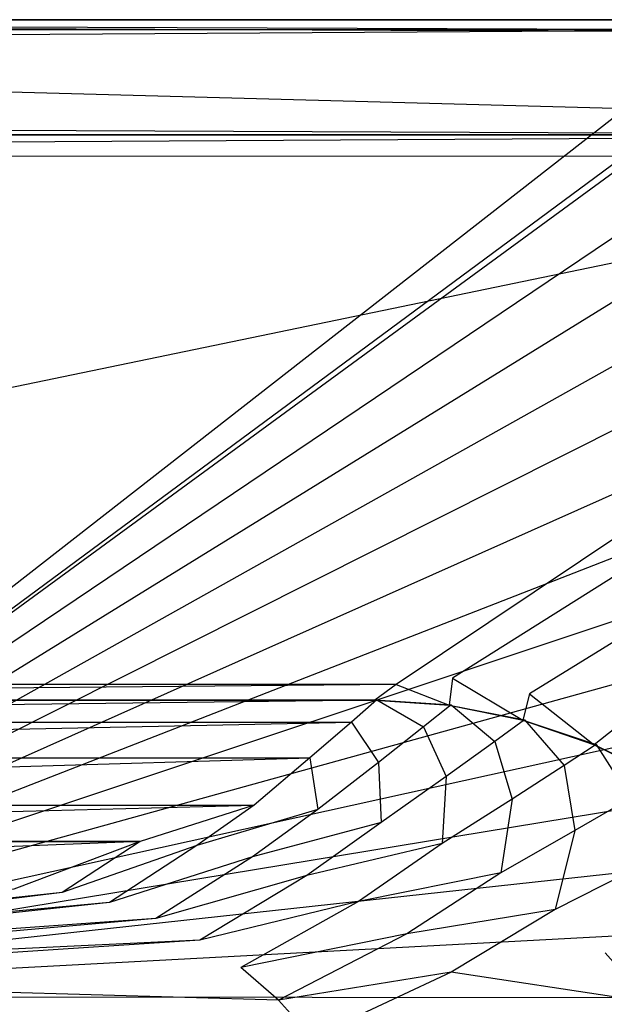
# Model space of a CAD drawing. Extents: x 0 to 0.55, y -0.37 to 0.
# Tile 19 of 21: x 0.361 to 0.456, y -0.159 to 0. Entities that reach past the tile are written whole.
import ezdxf

# ---------------------------------------------------------------- set-up
doc = ezdxf.new("R2010")
doc.units = 0
doc.layers.add('L0_WT_51665_0___REPLACEMTFOREMP', color=7, linetype='CONTINUOUS')

msp = doc.modelspace()

# ---------------------------------------------------------------- linework, layer by layer
at = {"layer": 'L0_WT_51665_0___REPLACEMTFOREMP', "color": 8}
for points, invisible_edges in [([(0.539809, -0.00219, 0.179858), (0.010247, 0, 0.179839), (0.010191, -0.00219, 0.179858), (0.539809, -0.00219, 0.179858)], 13), ([(0.010247, 0, 0.179839), (0.539809, -0.00219, 0.179858), (0.539753, 0, 0.179839), (0.010247, 0, 0.179839)], 14), ([(0.010247, 0, 0.179839), (0.539184, -0.000001, 0.176787), (0.010816, -0.000001, 0.176787), (0.010247, 0, 0.179839)], 13), ([(0.539184, -0.000001, 0.176787), (0.010247, 0, 0.179839), (0.539753, 0, 0.179839), (0.539184, -0.000001, 0.176787)], 14), ([(0.539184, -0.000001, 0.176787), (0.275, -0.000035, 0.094852), (0.010816, -0.000001, 0.176787), (0.539184, -0.000001, 0.176787)], 14), ([(0.075506, -0.000064, 0.001788), (0.474531, -0.001647, 0.001772), (0.075464, -0.001647, 0.00177), (0.075506, -0.000064, 0.001788)], 13), ([(0.076833, -0.000062, 0.00484), (0.474494, -0.000064, 0.001788), (0.075506, -0.000064, 0.001788), (0.076833, -0.000062, 0.00484)], 13), ([(0.474531, -0.001647, 0.001772), (0.075506, -0.000064, 0.001788), (0.474494, -0.000064, 0.001788), (0.474531, -0.001647, 0.001772)], 14), ([(0.275, -0.000035, 0.094852), (0.473167, -0.000062, 0.00484), (0.076833, -0.000062, 0.00484), (0.275, -0.000035, 0.094852)], 14), ([(0.474494, -0.000064, 0.001788), (0.076833, -0.000062, 0.00484), (0.473167, -0.000062, 0.00484), (0.474494, -0.000064, 0.001788)], 14), ([(0.539184, -0.000001, 0.176787), (0.540806, -0.000013, 0.17607), (0.275, -0.000035, 0.094852), (0.539184, -0.000001, 0.176787)], 14), ([(0.540806, -0.000013, 0.17607), (0.541478, -0.00004, 0.17434), (0.275, -0.000035, 0.094852), (0.540806, -0.000013, 0.17607)], 14), ([(0.540997, -0.000063, 0.168568), (0.536057, -0.000063, 0.130122), (0.275, -0.000035, 0.094852), (0.540997, -0.000063, 0.168568)], 14), ([(0.541478, -0.000063, 0.172309), (0.540997, -0.000063, 0.168568), (0.275, -0.000035, 0.094852), (0.541478, -0.000063, 0.172309)], 14), ([(0.541478, -0.00004, 0.17434), (0.541478, -0.000063, 0.172309), (0.275, -0.000035, 0.094852), (0.541478, -0.00004, 0.17434)], 14), ([(0.536057, -0.000063, 0.130122), (0.518884, -0.000063, 0.082586), (0.275, -0.000035, 0.094852), (0.536057, -0.000063, 0.130122)], 14), ([(0.275, -0.000035, 0.094852), (0.518884, -0.000063, 0.082586), (0.503602, -0.000063, 0.043228), (0.275, -0.000035, 0.094852)], 14), ([(0.275, -0.000035, 0.094852), (0.473918, -0.000063, 0.005786), (0.473167, -0.000062, 0.00484), (0.275, -0.000035, 0.094852)], 14), ([(0.275, -0.000035, 0.094852), (0.503602, -0.000063, 0.043228), (0.473918, -0.000063, 0.005786), (0.275, -0.000035, 0.094852)], 14), ([(0.540181, -0.016537, 0.179982), (0.010191, -0.00219, 0.179858), (0.009819, -0.016537, 0.179982), (0.540181, -0.016537, 0.179982)], 13), ([(0.010191, -0.00219, 0.179858), (0.540181, -0.016537, 0.179982), (0.539809, -0.00219, 0.179858), (0.010191, -0.00219, 0.179858)], 14), ([(0.474531, -0.001647, 0.001772), (0.077828, -0.004168, 0.001755), (0.075464, -0.001647, 0.00177), (0.474531, -0.001647, 0.001772)], 13), ([(0.077828, -0.004168, 0.001755), (0.474531, -0.001647, 0.001772), (0.472158, -0.004168, 0.001757), (0.077828, -0.004168, 0.001755)], 14), ([(0.472158, -0.004168, 0.001757), (0.274999, -0.157936, 0.000809), (0.077828, -0.004168, 0.001755), (0.472158, -0.004168, 0.001757)], 14), ([(0.47234, -0.012079, 0.00167), (0.274999, -0.157936, 0.000809), (0.472158, -0.004168, 0.001757), (0.47234, -0.012079, 0.00167)], 14), ([(0.472375, -0.013561, 0.001656), (0.274999, -0.157936, 0.000809), (0.47234, -0.012079, 0.00167), (0.472375, -0.013561, 0.001656)], 14), ([(0.472674, -0.0247, 0.001528), (0.274999, -0.157936, 0.000809), (0.472375, -0.013561, 0.001656), (0.472674, -0.0247, 0.001528)], 14), ([(0.540234, -0.018581, 0.18), (0.009819, -0.016537, 0.179982), (0.009766, -0.018581, 0.18), (0.540234, -0.018581, 0.18)], 13), ([(0.009819, -0.016537, 0.179982), (0.540234, -0.018581, 0.18), (0.540181, -0.016537, 0.179982), (0.009819, -0.016537, 0.179982)], 14), ([(0.543192, -0.018631, 0.173998), (0.005181, -0.018645, 0.172262), (0.544819, -0.018645, 0.172262), (0.543192, -0.018631, 0.173998)], 13), ([(0.005181, -0.018645, 0.172262), (0.543192, -0.018631, 0.173998), (0.006808, -0.018631, 0.173998), (0.005181, -0.018645, 0.172262)], 14), ([(0.009849, -0.022023, 0.172264), (0.544819, -0.018645, 0.172262), (0.005181, -0.018645, 0.172262), (0.009849, -0.022023, 0.172264)], 13), ([(0.006808, -0.018624, 0.174764), (0.543192, -0.018624, 0.174764), (0.542231, -0.018604, 0.177239), (0.006808, -0.018624, 0.174764)], 13), ([(0.006808, -0.018624, 0.174764), (0.542231, -0.018604, 0.177239), (0.007769, -0.018604, 0.177239), (0.006808, -0.018624, 0.174764)], 10), ([(0.543192, -0.018624, 0.174764), (0.006808, -0.018631, 0.173998), (0.543192, -0.018631, 0.173998), (0.543192, -0.018624, 0.174764)], 13), ([(0.006808, -0.018631, 0.173998), (0.543192, -0.018624, 0.174764), (0.006808, -0.018624, 0.174764), (0.006808, -0.018631, 0.173998)], 10), ([(0.007769, -0.018604, 0.177239), (0.542231, -0.018604, 0.177239), (0.53991, -0.018595, 0.178264), (0.007769, -0.018604, 0.177239)], 15), ([(0.007769, -0.018604, 0.177239), (0.53991, -0.018595, 0.178264), (0.01009, -0.018595, 0.178264), (0.007769, -0.018604, 0.177239)], 15), ([(0.01009, -0.018595, 0.178264), (0.540234, -0.018581, 0.18), (0.009766, -0.018581, 0.18), (0.01009, -0.018595, 0.178264)], 14), ([(0.544819, -0.018645, 0.172262), (0.009849, -0.022023, 0.172264), (0.540004, -0.022129, 0.172264), (0.544819, -0.018645, 0.172262)], 14), ([(0.540234, -0.018581, 0.18), (0.01009, -0.018595, 0.178264), (0.53991, -0.018595, 0.178264), (0.540234, -0.018581, 0.18)], 13), ([(0.127992, -0.107512, 0.172296), (0.540004, -0.022129, 0.172264), (0.009849, -0.022023, 0.172264), (0.127992, -0.107512, 0.172296)], 13), ([(0.540004, -0.022129, 0.172264), (0.127992, -0.107512, 0.172296), (0.422008, -0.107512, 0.172296), (0.540004, -0.022129, 0.172264)], 14), ([(0.540852, -0.027935, 0.172326), (0.540004, -0.022129, 0.172264), (0.422008, -0.107512, 0.172296), (0.540852, -0.027935, 0.172326)], 14), ([(0.472972, -0.035833, 0.001401), (0.274999, -0.157936, 0.000809), (0.472674, -0.0247, 0.001528), (0.472972, -0.035833, 0.001401)], 14), ([(0.540852, -0.027935, 0.172326), (0.422008, -0.107512, 0.172296), (0.431122, -0.106486, 0.17229), (0.540852, -0.027935, 0.172326)], 14), ([(0.541092, -0.037238, 0.172403), (0.540852, -0.027935, 0.172326), (0.431122, -0.106486, 0.17229), (0.541092, -0.037238, 0.172403)], 14), ([(0.473271, -0.046966, 0.001273), (0.274999, -0.157936, 0.000809), (0.472972, -0.035833, 0.001401), (0.473271, -0.046966, 0.001273)], 14), ([(0.541092, -0.037238, 0.172403), (0.431122, -0.106486, 0.17229), (0.443538, -0.109019, 0.172329), (0.541092, -0.037238, 0.172403)], 14), ([(0.542158, -0.048112, 0.172492), (0.541092, -0.037238, 0.172403), (0.443538, -0.109019, 0.172329), (0.542158, -0.048112, 0.172492)], 14), ([(0.47357, -0.0581, 0.001146), (0.274999, -0.157936, 0.000809), (0.473271, -0.046966, 0.001273), (0.47357, -0.0581, 0.001146)], 14), ([(0.542158, -0.048112, 0.172492), (0.443538, -0.109019, 0.172329), (0.457373, -0.114607, 0.172414), (0.542158, -0.048112, 0.172492)], 14), ([(0.473869, -0.069233, 0.001019), (0.274999, -0.157936, 0.000809), (0.47357, -0.0581, 0.001146), (0.473869, -0.069233, 0.001019)], 14), ([(0.474168, -0.080367, 0.000891), (0.274999, -0.157936, 0.000809), (0.473869, -0.069233, 0.001019), (0.474168, -0.080367, 0.000891)], 14), ([(0.474466, -0.0915, 0.000764), (0.274999, -0.157936, 0.000809), (0.474168, -0.080367, 0.000891), (0.474466, -0.0915, 0.000764)], 14), ([(0.474765, -0.102634, 0.000636), (0.274999, -0.157936, 0.000809), (0.474466, -0.0915, 0.000764), (0.474765, -0.102634, 0.000636)], 14), ([(0.475064, -0.113767, 0.000509), (0.274999, -0.157936, 0.000809), (0.474765, -0.102634, 0.000636), (0.475064, -0.113767, 0.000509)], 14), ([(0.422008, -0.107512, 0.172296), (0.430577, -0.110823, 0.17231), (0.431122, -0.106486, 0.17229), (0.422008, -0.107512, 0.172296)], 14), ([(0.442463, -0.113248, 0.172348), (0.431122, -0.106486, 0.17229), (0.430577, -0.110823, 0.17231), (0.442463, -0.113248, 0.172348)], 13), ([(0.431122, -0.106486, 0.17229), (0.442463, -0.113248, 0.172348), (0.443538, -0.109019, 0.172329), (0.431122, -0.106486, 0.17229)], 14), ([(0.131444, -0.11001, 0.172297), (0.422008, -0.107512, 0.172296), (0.127992, -0.107512, 0.172296), (0.131444, -0.11001, 0.172297)], 13), ([(0.422008, -0.107512, 0.172296), (0.131444, -0.11001, 0.172297), (0.418556, -0.11001, 0.172297), (0.422008, -0.107512, 0.172296)], 14), ([(0.430577, -0.110823, 0.17231), (0.422008, -0.107512, 0.172296), (0.418556, -0.11001, 0.172297), (0.430577, -0.110823, 0.17231)], 13), ([(0.454011, -0.117244, 0.172411), (0.443538, -0.109019, 0.172329), (0.442463, -0.113248, 0.172348), (0.454011, -0.117244, 0.172411)], 13), ([(0.443538, -0.109019, 0.172329), (0.454011, -0.117244, 0.172411), (0.457373, -0.114607, 0.172414), (0.443538, -0.109019, 0.172329)], 14), ([(0.131481, -0.110003, 0.168047), (0.418556, -0.11001, 0.172297), (0.131444, -0.11001, 0.172297), (0.131481, -0.110003, 0.168047)], 14), ([(0.131641, -0.109973, 0.149629), (0.41861, -0.110003, 0.168047), (0.131481, -0.110003, 0.168047), (0.131641, -0.109973, 0.149629)], 14), ([(0.418556, -0.11001, 0.172297), (0.131481, -0.110003, 0.168047), (0.41861, -0.110003, 0.168047), (0.418556, -0.11001, 0.172297)], 13), ([(0.136201, -0.113571, 0.116535), (0.418843, -0.109973, 0.149629), (0.131641, -0.109973, 0.149629), (0.136201, -0.113571, 0.116535)], 14), ([(0.41861, -0.110003, 0.168047), (0.131641, -0.109973, 0.149629), (0.418843, -0.109973, 0.149629), (0.41861, -0.110003, 0.168047)], 13), ([(0.418843, -0.109973, 0.149629), (0.136201, -0.113571, 0.116535), (0.414766, -0.113571, 0.116535), (0.418843, -0.109973, 0.149629)], 13), ([(0.426429, -0.11436, 0.116547), (0.418843, -0.109973, 0.149629), (0.414766, -0.113571, 0.116535), (0.426429, -0.11436, 0.116547)], 13), ([(0.430631, -0.110816, 0.168059), (0.418556, -0.11001, 0.172297), (0.41861, -0.110003, 0.168047), (0.430631, -0.110816, 0.168059)], 13), ([(0.418556, -0.11001, 0.172297), (0.430631, -0.110816, 0.168059), (0.430577, -0.110823, 0.17231), (0.418556, -0.11001, 0.172297)], 14), ([(0.430867, -0.110786, 0.149642), (0.41861, -0.110003, 0.168047), (0.418843, -0.109973, 0.149629), (0.430867, -0.110786, 0.149642)], 13), ([(0.41861, -0.110003, 0.168047), (0.430867, -0.110786, 0.149642), (0.430631, -0.110816, 0.168059), (0.41861, -0.110003, 0.168047)], 14), ([(0.418843, -0.109973, 0.149629), (0.426429, -0.11436, 0.116547), (0.430867, -0.110786, 0.149642), (0.418843, -0.109973, 0.149629)], 14), ([(0.437961, -0.116713, 0.116584), (0.430867, -0.110786, 0.149642), (0.426429, -0.11436, 0.116547), (0.437961, -0.116713, 0.116584)], 13), ([(0.442518, -0.113241, 0.168098), (0.430577, -0.110823, 0.17231), (0.430631, -0.110816, 0.168059), (0.442518, -0.113241, 0.168098)], 13), ([(0.430577, -0.110823, 0.17231), (0.442518, -0.113241, 0.168098), (0.442463, -0.113248, 0.172348), (0.430577, -0.110823, 0.17231)], 14), ([(0.442757, -0.113212, 0.14968), (0.430631, -0.110816, 0.168059), (0.430867, -0.110786, 0.149642), (0.442757, -0.113212, 0.14968)], 13), ([(0.430631, -0.110816, 0.168059), (0.442757, -0.113212, 0.14968), (0.442518, -0.113241, 0.168098), (0.430631, -0.110816, 0.168059)], 14), ([(0.430867, -0.110786, 0.149642), (0.437961, -0.116713, 0.116584), (0.442757, -0.113212, 0.14968), (0.430867, -0.110786, 0.149642)], 14), ([(0.143404, -0.119371, 0.083462), (0.414766, -0.113571, 0.116535), (0.136201, -0.113571, 0.116535), (0.143404, -0.119371, 0.083462)], 14), ([(0.414766, -0.113571, 0.116535), (0.143404, -0.119371, 0.083462), (0.408046, -0.119371, 0.083462), (0.414766, -0.113571, 0.116535)], 13), ([(0.475363, -0.1249, 0.000382), (0.274999, -0.157936, 0.000809), (0.475064, -0.113767, 0.000509), (0.475363, -0.1249, 0.000382)], 14), ([(0.419126, -0.120121, 0.083474), (0.414766, -0.113571, 0.116535), (0.408046, -0.119371, 0.083462), (0.419126, -0.120121, 0.083474)], 13), ([(0.414766, -0.113571, 0.116535), (0.419126, -0.120121, 0.083474), (0.426429, -0.11436, 0.116547), (0.414766, -0.113571, 0.116535)], 14), ([(0.430082, -0.122356, 0.083509), (0.426429, -0.11436, 0.116547), (0.419126, -0.120121, 0.083474), (0.430082, -0.122356, 0.083509)], 13), ([(0.426429, -0.11436, 0.116547), (0.430082, -0.122356, 0.083509), (0.437961, -0.116713, 0.116584), (0.426429, -0.11436, 0.116547)], 14), ([(0.449165, -0.120589, 0.116645), (0.442757, -0.113212, 0.14968), (0.437961, -0.116713, 0.116584), (0.449165, -0.120589, 0.116645)], 13), ([(0.454067, -0.117237, 0.16816), (0.442463, -0.113248, 0.172348), (0.442518, -0.113241, 0.168098), (0.454067, -0.117237, 0.16816)], 13), ([(0.442463, -0.113248, 0.172348), (0.454067, -0.117237, 0.16816), (0.454011, -0.117244, 0.172411), (0.442463, -0.113248, 0.172348)], 14), ([(0.454309, -0.117209, 0.149743), (0.442518, -0.113241, 0.168098), (0.442757, -0.113212, 0.14968), (0.454309, -0.117209, 0.149743)], 13), ([(0.442518, -0.113241, 0.168098), (0.454309, -0.117209, 0.149743), (0.454067, -0.117237, 0.16816), (0.442518, -0.113241, 0.168098)], 14), ([(0.442757, -0.113212, 0.14968), (0.449165, -0.120589, 0.116645), (0.454309, -0.117209, 0.149743), (0.442757, -0.113212, 0.14968)], 14), ([(0.465023, -0.122741, 0.172497), (0.457373, -0.114607, 0.172414), (0.454011, -0.117244, 0.172411), (0.465023, -0.122741, 0.172497)], 13), ([(0.440726, -0.126039, 0.083567), (0.437961, -0.116713, 0.116584), (0.430082, -0.122356, 0.083509), (0.440726, -0.126039, 0.083567)], 13), ([(0.437961, -0.116713, 0.116584), (0.440726, -0.126039, 0.083567), (0.449165, -0.120589, 0.116645), (0.437961, -0.116713, 0.116584)], 14), ([(0.459849, -0.125923, 0.116729), (0.454309, -0.117209, 0.149743), (0.449165, -0.120589, 0.116645), (0.459849, -0.125923, 0.116729)], 13), ([(0.465079, -0.122735, 0.168247), (0.454011, -0.117244, 0.172411), (0.454067, -0.117237, 0.16816), (0.465079, -0.122735, 0.168247)], 13), ([(0.454011, -0.117244, 0.172411), (0.465079, -0.122735, 0.168247), (0.465023, -0.122741, 0.172497), (0.454011, -0.117244, 0.172411)], 14), ([(0.465324, -0.122708, 0.149829), (0.454067, -0.117237, 0.16816), (0.454309, -0.117209, 0.149743), (0.465324, -0.122708, 0.149829)], 13), ([(0.454067, -0.117237, 0.16816), (0.465324, -0.122708, 0.149829), (0.465079, -0.122735, 0.168247), (0.454067, -0.117237, 0.16816)], 14), ([(0.454309, -0.117209, 0.149743), (0.459849, -0.125923, 0.116729), (0.465324, -0.122708, 0.149829), (0.454309, -0.117209, 0.149743)], 14), ([(0.152739, -0.127016, 0.061661), (0.408046, -0.119371, 0.083462), (0.143404, -0.119371, 0.083462), (0.152739, -0.127016, 0.061661)], 14), ([(0.408046, -0.119371, 0.083462), (0.152739, -0.127016, 0.061661), (0.39903, -0.127016, 0.061661), (0.408046, -0.119371, 0.083462)], 13), ([(0.409342, -0.127714, 0.061672), (0.408046, -0.119371, 0.083462), (0.39903, -0.127016, 0.061661), (0.409342, -0.127714, 0.061672)], 13), ([(0.408046, -0.119371, 0.083462), (0.409342, -0.127714, 0.061672), (0.419126, -0.120121, 0.083474), (0.408046, -0.119371, 0.083462)], 14), ([(0.419538, -0.129794, 0.061704), (0.419126, -0.120121, 0.083474), (0.409342, -0.127714, 0.061672), (0.419538, -0.129794, 0.061704)], 13), ([(0.419126, -0.120121, 0.083474), (0.419538, -0.129794, 0.061704), (0.430082, -0.122356, 0.083509), (0.419126, -0.120121, 0.083474)], 14), ([(0.450876, -0.131106, 0.083646), (0.449165, -0.120589, 0.116645), (0.440726, -0.126039, 0.083567), (0.450876, -0.131106, 0.083646)], 13), ([(0.449165, -0.120589, 0.116645), (0.450876, -0.131106, 0.083646), (0.459849, -0.125923, 0.116729), (0.449165, -0.120589, 0.116645)], 14), ([(0.429444, -0.133221, 0.061758), (0.430082, -0.122356, 0.083509), (0.419538, -0.129794, 0.061704), (0.429444, -0.133221, 0.061758)], 13), ([(0.430082, -0.122356, 0.083509), (0.429444, -0.133221, 0.061758), (0.440726, -0.126039, 0.083567), (0.430082, -0.122356, 0.083509)], 14), ([(0.475662, -0.136034, 0.000254), (0.274999, -0.157936, 0.000809), (0.475363, -0.1249, 0.000382), (0.475662, -0.136034, 0.000254)], 14), ([(0.171132, -0.132889, 0.045801), (0.39903, -0.127016, 0.061661), (0.152739, -0.127016, 0.061661), (0.171132, -0.132889, 0.045801)], 14), ([(0.39903, -0.127016, 0.061661), (0.171132, -0.132889, 0.045801), (0.380606, -0.132889, 0.045801), (0.39903, -0.127016, 0.061661)], 13), ([(0.389742, -0.133524, 0.045811), (0.39903, -0.127016, 0.061661), (0.380606, -0.132889, 0.045801), (0.389742, -0.133524, 0.045811)], 13), ([(0.39903, -0.127016, 0.061661), (0.389742, -0.133524, 0.045811), (0.409342, -0.127714, 0.061672), (0.39903, -0.127016, 0.061661)], 14), ([(0.438891, -0.137937, 0.061832), (0.440726, -0.126039, 0.083567), (0.429444, -0.133221, 0.061758), (0.438891, -0.137937, 0.061832)], 13), ([(0.440726, -0.126039, 0.083567), (0.438891, -0.137937, 0.061832), (0.450876, -0.131106, 0.083646), (0.440726, -0.126039, 0.083567)], 14), ([(0.460359, -0.137472, 0.083746), (0.459849, -0.125923, 0.116729), (0.450876, -0.131106, 0.083646), (0.460359, -0.137472, 0.083746)], 13), ([(0.398773, -0.135374, 0.045839), (0.409342, -0.127714, 0.061672), (0.389742, -0.133524, 0.045811), (0.398773, -0.135374, 0.045839)], 13), ([(0.409342, -0.127714, 0.061672), (0.398773, -0.135374, 0.045839), (0.419538, -0.129794, 0.061704), (0.409342, -0.127714, 0.061672)], 14), ([(0.407547, -0.138409, 0.045886), (0.419538, -0.129794, 0.061704), (0.398773, -0.135374, 0.045839), (0.407547, -0.138409, 0.045886)], 13), ([(0.419538, -0.129794, 0.061704), (0.407547, -0.138409, 0.045886), (0.429444, -0.133221, 0.061758), (0.419538, -0.129794, 0.061704)], 14), ([(0.447716, -0.143861, 0.061926), (0.450876, -0.131106, 0.083646), (0.438891, -0.137937, 0.061832), (0.447716, -0.143861, 0.061926)], 13), ([(0.450876, -0.131106, 0.083646), (0.447716, -0.143861, 0.061926), (0.460359, -0.137472, 0.083746), (0.450876, -0.131106, 0.083646)], 14), ([(0.191365, -0.140591, 0.041213), (0.380606, -0.132889, 0.045801), (0.171132, -0.132889, 0.045801), (0.191365, -0.140591, 0.041213)], 13), ([(0.380606, -0.132889, 0.045801), (0.191365, -0.140591, 0.041213), (0.360177, -0.140591, 0.041213), (0.380606, -0.132889, 0.045801)], 14), ([(0.367953, -0.141149, 0.041221), (0.380606, -0.132889, 0.045801), (0.360177, -0.140591, 0.041213), (0.367953, -0.141149, 0.041221)], 13), ([(0.380606, -0.132889, 0.045801), (0.367953, -0.141149, 0.041221), (0.389742, -0.133524, 0.045811), (0.380606, -0.132889, 0.045801)], 14), ([(0.375637, -0.142731, 0.041244), (0.389742, -0.133524, 0.045811), (0.367953, -0.141149, 0.041221), (0.375637, -0.142731, 0.041244)], 13), ([(0.389742, -0.133524, 0.045811), (0.375637, -0.142731, 0.041244), (0.398773, -0.135374, 0.045839), (0.389742, -0.133524, 0.045811)], 14), ([(0.415916, -0.142577, 0.04595), (0.429444, -0.133221, 0.061758), (0.407547, -0.138409, 0.045886), (0.415916, -0.142577, 0.04595)], 13), ([(0.429444, -0.133221, 0.061758), (0.415916, -0.142577, 0.04595), (0.438891, -0.137937, 0.061832), (0.429444, -0.133221, 0.061758)], 14), ([(0.47596, -0.147167, 0.000127), (0.274999, -0.157936, 0.000809), (0.475662, -0.136034, 0.000254), (0.47596, -0.147167, 0.000127)], 14), ([(0.383102, -0.145312, 0.041283), (0.398773, -0.135374, 0.045839), (0.375637, -0.142731, 0.041244), (0.383102, -0.145312, 0.041283)], 13), ([(0.398773, -0.135374, 0.045839), (0.383102, -0.145312, 0.041283), (0.407547, -0.138409, 0.045886), (0.398773, -0.135374, 0.045839)], 14), ([(0.390225, -0.148849, 0.041335), (0.407547, -0.138409, 0.045886), (0.383102, -0.145312, 0.041283), (0.390225, -0.148849, 0.041335)], 13), ([(0.407547, -0.138409, 0.045886), (0.390225, -0.148849, 0.041335), (0.415916, -0.142577, 0.04595), (0.407547, -0.138409, 0.045886)], 14), ([(0.423738, -0.147808, 0.04603), (0.438891, -0.137937, 0.061832), (0.415916, -0.142577, 0.04595), (0.423738, -0.147808, 0.04603)], 13), ([(0.438891, -0.137937, 0.061832), (0.423738, -0.147808, 0.04603), (0.447716, -0.143861, 0.061926), (0.438891, -0.137937, 0.061832)], 14), ([(0.455768, -0.150892, 0.062036), (0.460359, -0.137472, 0.083746), (0.447716, -0.143861, 0.061926), (0.455768, -0.150892, 0.062036)], 13), ([(0.360177, -0.140591, 0.041213), (0.279957, -0.150617, 0.041725), (0.367953, -0.141149, 0.041221), (0.360177, -0.140591, 0.041213)], 14), ([(0.283155, -0.151308, 0.041729), (0.367953, -0.141149, 0.041221), (0.279957, -0.150617, 0.041725), (0.283155, -0.151308, 0.041729)], 13), ([(0.367953, -0.141149, 0.041221), (0.283155, -0.151308, 0.041729), (0.375637, -0.142731, 0.041244), (0.367953, -0.141149, 0.041221)], 14), ([(0.286261, -0.152336, 0.041736), (0.375637, -0.142731, 0.041244), (0.283155, -0.151308, 0.041729), (0.286261, -0.152336, 0.041736)], 13), ([(0.375637, -0.142731, 0.041244), (0.286261, -0.152336, 0.041736), (0.383102, -0.145312, 0.041283), (0.375637, -0.142731, 0.041244)], 14), ([(0.396887, -0.153283, 0.041401), (0.415916, -0.142577, 0.04595), (0.390225, -0.148849, 0.041335), (0.396887, -0.153283, 0.041401)], 13), ([(0.415916, -0.142577, 0.04595), (0.396887, -0.153283, 0.041401), (0.423738, -0.147808, 0.04603), (0.415916, -0.142577, 0.04595)], 14), ([(0.430882, -0.154014, 0.046125), (0.447716, -0.143861, 0.061926), (0.423738, -0.147808, 0.04603), (0.430882, -0.154014, 0.046125)], 13), ([(0.447716, -0.143861, 0.061926), (0.430882, -0.154014, 0.046125), (0.455768, -0.150892, 0.062036), (0.447716, -0.143861, 0.061926)], 14), ([(0.28924, -0.153688, 0.041744), (0.383102, -0.145312, 0.041283), (0.286261, -0.152336, 0.041736), (0.28924, -0.153688, 0.041744)], 13), ([(0.383102, -0.145312, 0.041283), (0.28924, -0.153688, 0.041744), (0.390225, -0.148849, 0.041335), (0.383102, -0.145312, 0.041283)], 14), ([(0.476257, -0.158204), (0.274999, -0.157936, 0.000809), (0.47596, -0.147167, 0.000127), (0.476257, -0.158204)], 14), ([(0.402978, -0.158541, 0.04148), (0.423738, -0.147808, 0.04603), (0.396887, -0.153283, 0.041401), (0.402978, -0.158541, 0.04148)], 13), ([(0.423738, -0.147808, 0.04603), (0.402978, -0.158541, 0.04148), (0.430882, -0.154014, 0.046125), (0.423738, -0.147808, 0.04603)], 14), ([(0.292059, -0.155349, 0.041755), (0.390225, -0.148849, 0.041335), (0.28924, -0.153688, 0.041744), (0.292059, -0.155349, 0.041755)], 13), ([(0.390225, -0.148849, 0.041335), (0.292059, -0.155349, 0.041755), (0.396887, -0.153283, 0.041401), (0.390225, -0.148849, 0.041335)], 14), ([(0.462911, -0.158909, 0.062162), (0.455768, -0.150892, 0.062036), (0.430882, -0.154014, 0.046125), (0.462911, -0.158909, 0.062162)], 14), ([(0.402978, -0.158541, 0.04148), (0.396887, -0.153283, 0.041401), (0.292059, -0.155349, 0.041755), (0.402978, -0.158541, 0.04148)], 14), ([(0.408398, -0.164534, 0.041569), (0.430882, -0.154014, 0.046125), (0.402978, -0.158541, 0.04148), (0.408398, -0.164534, 0.041569)], 13), ([(0.430882, -0.154014, 0.046125), (0.408398, -0.164534, 0.041569), (0.437228, -0.16109, 0.046234), (0.430882, -0.154014, 0.046125)], 14), ([(0.462911, -0.158909, 0.062162), (0.430882, -0.154014, 0.046125), (0.437228, -0.16109, 0.046234), (0.462911, -0.158909, 0.062162)], 14), ([(0.402978, -0.158541, 0.04148), (0.292059, -0.155349, 0.041755), (0.294685, -0.1573, 0.041767), (0.402978, -0.158541, 0.04148)], 14), ([(0.408398, -0.164534, 0.041569), (0.402978, -0.158541, 0.04148), (0.294685, -0.1573, 0.041767), (0.408398, -0.164534, 0.041569)], 14), ([(0.408398, -0.164534, 0.041569), (0.294685, -0.1573, 0.041767), (0.297089, -0.159519, 0.041781), (0.408398, -0.164534, 0.041569)], 14), ([(0.389514, -0.297264, 0.000015), (0.372722, -0.301833, 0.000015), (0.274999, -0.157936, 0.000809), (0.389514, -0.297264, 0.000015)], 14), ([(0.426271, -0.279809, 0.000012), (0.414631, -0.287851, 0.000014), (0.274999, -0.157936, 0.000809), (0.426271, -0.279809, 0.000012)], 14), ([(0.455527, -0.243845, 0.000008), (0.446904, -0.257623, 0.000009), (0.274999, -0.157936, 0.000809), (0.455527, -0.243845, 0.000008)], 14), ([(0.472832, -0.194669, 0.000003), (0.46861, -0.212094, 0.000005), (0.274999, -0.157936, 0.000809), (0.472832, -0.194669, 0.000003)], 14), ([(0.372722, -0.301833, 0.000015), (0.351186, -0.305454, 0.000015), (0.274999, -0.157936, 0.000809), (0.372722, -0.301833, 0.000015)], 14), ([(0.402376, -0.29368, 0.000015), (0.389514, -0.297264, 0.000015), (0.274999, -0.157936, 0.000809), (0.402376, -0.29368, 0.000015)], 14), ([(0.437093, -0.269678, 0.000011), (0.426271, -0.279809, 0.000012), (0.274999, -0.157936, 0.000809), (0.437093, -0.269678, 0.000011)], 14), ([(0.462807, -0.228582, 0.000006), (0.455527, -0.243845, 0.000008), (0.274999, -0.157936, 0.000809), (0.462807, -0.228582, 0.000006)], 14), ([(0.475396, -0.17661, 0.000001), (0.472832, -0.194669, 0.000003), (0.274999, -0.157936, 0.000809), (0.475396, -0.17661, 0.000001)], 14), ([(0.414631, -0.287851, 0.000014), (0.402376, -0.29368, 0.000015), (0.274999, -0.157936, 0.000809), (0.414631, -0.287851, 0.000014)], 14), ([(0.446904, -0.257623, 0.000009), (0.437093, -0.269678, 0.000011), (0.274999, -0.157936, 0.000809), (0.446904, -0.257623, 0.000009)], 14), ([(0.46861, -0.212094, 0.000005), (0.462807, -0.228582, 0.000006), (0.274999, -0.157936, 0.000809), (0.46861, -0.212094, 0.000005)], 14), ([(0.476257, -0.158204), (0.475396, -0.17661, 0.000001), (0.274999, -0.157936, 0.000809), (0.476257, -0.158204)], 14), ([(0.469021, -0.167775, 0.062302), (0.462911, -0.158909, 0.062162), (0.437228, -0.16109, 0.046234), (0.469021, -0.167775, 0.062302)], 14)]:
    msp.add_3dface(points, dxfattribs=dict(at, invisible_edges=invisible_edges))

doc.saveas('drawing.dxf')
